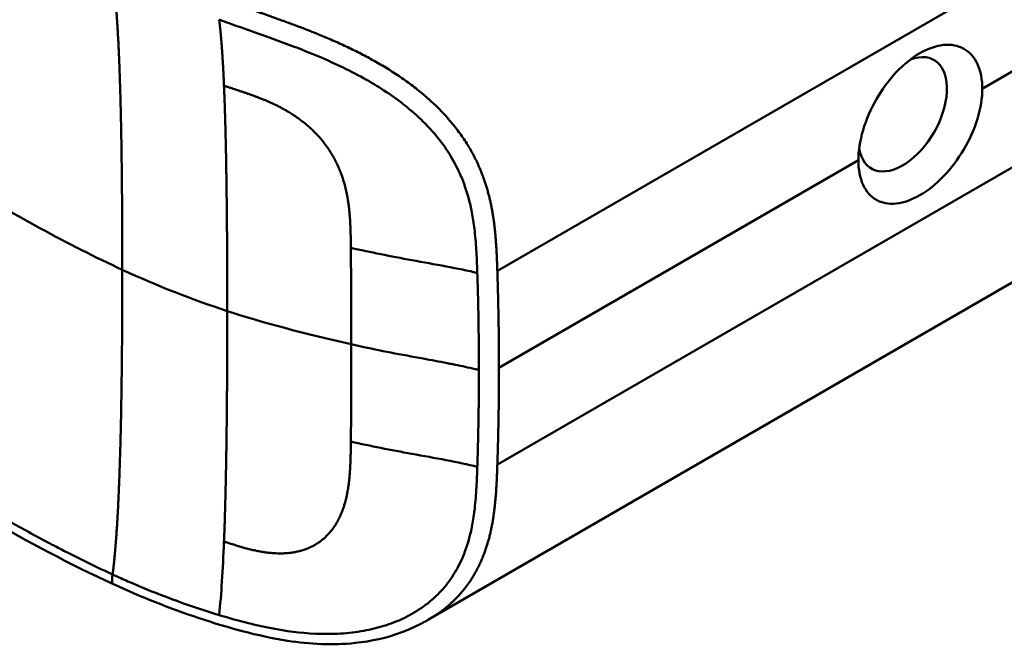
# Model space of a CAD drawing. Header units: millimetres. Extents: x 20 to 833, y 20 to 574.
# Tile 3 of 21: x 222 to 237, y 96 to 105. Entities that reach past the tile are written whole.
import ezdxf

# ---------------------------------------------------------------- set-up
doc = ezdxf.new("R2010")
doc.units = ezdxf.units.MM
doc.header["$LTSCALE"] = 2
doc.layers.add('Sichtbare Kanten(DIN)', color=7, linetype='Continuous', lineweight=50)
doc.layers.add('Sichtbare tangentiale Kanten(DIN)', color=7, linetype='Continuous', lineweight=50)

msp = doc.modelspace()

# ---------------------------------------------------------------- linework, layer by layer
at = {"layer": 'Sichtbare Kanten(DIN)'}
for p, q in [((227.988, 104.14), (227.988, 104.14)), ((238.336, 101.884), (228.026, 95.932))]:
    msp.add_line(p, q, dxfattribs=at)
msp.add_ellipse((235.476, 103.867), major_axis=(0.492, 0.852), ratio=0.57735, start_param=2.540385, end_param=6.888941, dxfattribs=at)
for points, knots in [([(223.077, 96.485), (221.686, 97.124), (220.476, 97.883), (217.173, 99.807), (215.12, 101.002), (206.908, 105.784), (200.749, 109.371), (192.28, 114.303), (189.97, 115.647), (185.928, 118.002), (184.016, 118.926), (182.232, 120.369), (181.928, 120.668), (181.516, 121.225), (181.377, 121.476), (181.207, 121.944), (181.16, 122.16), (181.138, 122.482), (181.138, 122.584), (181.15, 122.767), (181.158, 122.844), (181.175, 122.944), (181.176, 122.953), (181.179, 122.966), (181.179, 122.971), (181.181, 122.978), (181.181, 122.981), (181.182, 122.985), (181.182, 122.987), (181.182, 122.989), (181.183, 122.989), (181.183, 122.99), (181.183, 122.991), (181.183, 122.992), (181.183, 122.992), (181.183, 122.993), (181.183, 122.994), (181.183, 122.994)], [0, 0, 0, 0, 1.330879, 1.330879, 3.517902, 3.517902, 10.078968, 10.078968, 12.539368, 12.539368, 14.385097, 14.385097, 14.827131, 14.827131, 15.157869, 15.157869, 15.425993, 15.425993, 15.548214, 15.548214, 15.639932, 15.639932, 15.648432, 15.648432, 15.652584, 15.652584, 15.654666, 15.654666, 15.655832, 15.655832, 15.656235, 15.656235, 15.656577, 15.656577, 15.657146, 15.657146, 15.657775, 15.657775, 15.657775, 15.657775]), ([(236.728, 104.269), (236.728, 104.41), (236.703, 104.546), (236.601, 104.765), (236.524, 104.847), (236.348, 104.945), (236.238, 104.968), (235.998, 104.943), (235.868, 104.896), (235.625, 104.756), (235.495, 104.653), (235.257, 104.401), (235.149, 104.252), (234.977, 103.953), (234.903, 103.784), (234.805, 103.449), (234.78, 103.285), (234.78, 103.144)], [-1.550092, -1.550092, -1.550092, -1.550092, -1.420561, -1.420561, -1.290997, -1.290997, -1.162206, -1.162206, -1.033415, -1.033415, -0.904355, -0.904355, -0.775296, -0.775296, -0.646001, -0.646001, -0.51674, -0.51674, -0.51674, -0.51674]), ([(236.728, 104.269), (236.728, 104.269), (236.728, 104.269), (236.728, 104.128), (236.703, 103.963), (236.601, 103.63), (236.524, 103.461), (236.348, 103.165), (236.238, 103.017), (235.998, 102.768), (235.868, 102.665), (235.746, 102.595), (235.625, 102.525), (235.495, 102.478), (235.257, 102.452), (235.149, 102.473), (234.977, 102.57), (234.903, 102.651), (234.805, 102.868), (234.78, 103.003), (234.78, 103.144), (234.78, 103.144), (234.78, 103.144)], [1.55009, 1.55009, 1.55009, 1.55009, 1.550123, 1.550123, 1.679687, 1.679687, 1.809251, 1.809251, 1.938041, 1.938041, 2.066832, 2.066832, 2.066832, 2.195892, 2.195892, 2.324951, 2.324951, 2.454246, 2.454246, 2.58354, 2.58354, 2.583573, 2.583573, 2.583573, 2.583573]), ([(228.027, 95.932), (228.025, 95.931), (228.024, 95.93), (228.021, 95.928), (228.019, 95.927), (228.015, 95.925), (228.012, 95.923), (228.004, 95.919), (227.999, 95.916), (227.982, 95.906), (227.97, 95.9), (227.929, 95.877), (227.9, 95.862), (227.783, 95.803), (227.695, 95.765), (227.371, 95.644), (227.124, 95.59), (226.523, 95.527), (226.162, 95.545), (225.334, 95.672), (224.867, 95.805), (223.954, 96.109), (223.504, 96.289), (223.077, 96.485)], [0, 0, 0, 0, 0.001294, 0.001294, 0.00269, 0.00269, 0.005129, 0.005129, 0.009712, 0.009712, 0.019866, 0.019866, 0.046471, 0.046471, 0.126297, 0.126297, 0.333994, 0.333994, 0.625513, 0.625513, 1.018787, 1.018787, 1.429049, 1.429049, 1.429049, 1.429049])]:
    msp.add_open_spline(points, degree=3, knots=knots, dxfattribs=at)
at = {"layer": 'Sichtbare tangentiale Kanten(DIN)'}
for p, q in [((238.992, 107.114), (229.107, 101.406)), ((236.728, 104.269), (239.007, 105.584)), ((238.992, 104.071), (229.107, 98.364)), ((229.132, 99.883), (234.78, 103.144)), ((226.804, 101.769), (226.804, 101.772)), ((226.804, 98.727), (226.804, 98.724)), ((223.059, 96.64), (223.061, 96.639))]:
    msp.add_line(p, q, dxfattribs=at)
for centre, major_axis, ratio, start_param, end_param in [((226.75, 100.007), (0.004, 3.508), 0.017337, 4.783225, 5.238941), ((226.75, 100.372), (0.002, -3.501), 0.017405, 1.081475, 1.537252)]:
    msp.add_ellipse(centre, major_axis=major_axis, ratio=ratio, start_param=start_param, end_param=end_param, dxfattribs=at)
for points, degree in [([(223.213, 101.426), (223.213, 102.561), (223.202, 103.689), (223.181, 104.706), (223.14, 105.499), (223.061, 106.038)], 5), ([(224.811, 104.317), (224.8, 104.565), (224.788, 104.795), (224.773, 105.004), (224.756, 105.19), (224.735, 105.352)], 5), ([(224.811, 104.317), (224.835, 103.751), (224.85, 103.084), (224.858, 102.342), (224.863, 101.561), (224.863, 100.777)], 5), ([(223.213, 101.425), (223.213, 100.291), (223.202, 99.15), (223.181, 98.109), (223.14, 97.268), (223.061, 96.639)], 5), ([(224.863, 100.777), (224.316, 100.955), (223.774, 101.168), (223.213, 101.426)], 3), ([(224.811, 97.155), (224.835, 97.759), (224.85, 98.449), (224.858, 99.205), (224.863, 99.992), (224.863, 100.776)], 5), ([(224.863, 100.777), (225.417, 100.595), (226.067, 100.422), (226.811, 100.255)], 3), ([(224.811, 97.155), (224.793, 96.712), (224.769, 96.324), (224.735, 96.002)], 3)]:
    msp.add_open_spline(points, degree=degree, dxfattribs=at)
for points, degree, knots in [([(229.107, 101.406), (229.106, 101.408), (229.102, 101.551), (229.091, 101.837), (229.061, 102.272), (228.95, 102.86), (228.58, 103.587), (227.966, 104.222), (227.219, 104.716), (226.423, 105.088), (225.796, 105.319), (225.339, 105.477), (225.04, 105.582), (224.892, 105.636)], 5, [0, 0, 0, 0, 0, 0, 0.002102, 0.219803, 0.437505, 0.655206, 0.872907, 1.090608, 1.308309, 1.52601, 1.743633, 1.743633, 1.743633, 1.743633, 1.743633, 1.743633]), ([(224.735, 105.352), (224.751, 105.346), (224.767, 105.341), (224.782, 105.335), (224.878, 105.301), (224.975, 105.266), (225.07, 105.233), (225.223, 105.179), (225.377, 105.125), (225.539, 105.067), (225.65, 105.027), (225.762, 104.986), (225.872, 104.944), (225.982, 104.903), (226.088, 104.861), (226.195, 104.817), (226.231, 104.802), (226.267, 104.787), (226.303, 104.772), (226.432, 104.717), (226.561, 104.659), (226.685, 104.599), (226.81, 104.539), (226.93, 104.476), (227.051, 104.408), (227.156, 104.348), (227.262, 104.283), (227.363, 104.216), (227.464, 104.149), (227.56, 104.08), (227.652, 104.007), (227.676, 103.988), (227.699, 103.969), (227.723, 103.949), (227.826, 103.863), (227.922, 103.773), (228.011, 103.68), (228.1, 103.586), (228.181, 103.489), (228.254, 103.39), (228.323, 103.293), (228.385, 103.195), (228.44, 103.093), (228.495, 102.991), (228.542, 102.885), (228.584, 102.773), (228.587, 102.765), (228.589, 102.757), (228.592, 102.75), (228.636, 102.627), (228.672, 102.495), (228.701, 102.355), (228.718, 102.269), (228.731, 102.187), (228.742, 102.101), (228.743, 102.091), (228.745, 102.081), (228.746, 102.072), (228.759, 101.964), (228.768, 101.853), (228.776, 101.738), (228.783, 101.622), (228.786, 101.536), (228.791, 101.374)], 3, [0, 0, 0, 0, 0.013527, 0.013527, 0.013527, 0.095792, 0.095792, 0.095792, 0.227559, 0.227559, 0.227559, 0.318199, 0.318199, 0.318199, 0.408838, 0.408838, 0.408838, 0.438587, 0.438587, 0.438587, 0.543091, 0.543091, 0.543091, 0.647595, 0.647595, 0.647595, 0.739004, 0.739004, 0.739004, 0.830413, 0.830413, 0.830413, 0.853725, 0.853725, 0.853725, 0.956085, 0.956085, 0.956085, 1.058446, 1.058446, 1.058446, 1.157356, 1.157356, 1.157356, 1.256266, 1.256266, 1.256266, 1.263312, 1.263312, 1.263312, 1.386941, 1.386941, 1.386941, 1.462444, 1.462444, 1.462444, 1.471505, 1.471505, 1.471505, 1.578132, 1.578132, 1.578132, 1.68476, 1.68476, 1.68476, 1.68476]), ([(226.804, 101.772), (226.803, 101.945), (226.798, 102.385), (226.731, 102.893), (226.432, 103.532), (225.85, 103.947), (225.369, 104.139), (224.994, 104.253), (224.811, 104.317)], 5, [0, 0, 0, 0, 0, 0, 0.2492, 0.4992, 0.7492, 0.9992, 0.9992, 0.9992, 0.9992, 0.9992, 0.9992]), ([(223.213, 101.426), (222.786, 101.622), (222.37, 101.833), (221.916, 102.08), (221.462, 102.327), (221.05, 102.568), (220.637, 102.809)], 3, [0, 0, 0, 0, 0.4403832, 0.4403832, 0.4403832, 0.8807664, 0.8807664, 0.8807664, 0.8807664]), ([(228.791, 101.374), (228.502, 101.445), (228.118, 101.512), (227.763, 101.576), (227.43, 101.637), (227.113, 101.7), (226.804, 101.769)], 3, [0, 0, 0, 0, 0.4619377, 0.4619377, 0.4619377, 0.8961211, 0.8961211, 0.8961211, 0.8961211]), ([(228.817, 99.851), (228.817, 99.914), (228.817, 99.977), (228.817, 100.04), (228.815, 100.356), (228.811, 100.671), (228.803, 100.99), (228.801, 101.053), (228.799, 101.116), (228.798, 101.178), (228.796, 101.238), (228.794, 101.301), (228.792, 101.366), (228.792, 101.369), (228.792, 101.371), (228.791, 101.374)], 3, [0, 0, 0, 0, 0.0579521, 0.0579521, 0.0579521, 0.3477131, 0.3477131, 0.3477131, 0.4058533, 0.4058533, 0.4058533, 0.4636935, 0.4636935, 0.4636935, 0.4658128, 0.4658128, 0.4658128, 0.4658128]), ([(229.132, 99.883), (229.132, 99.947), (229.132, 100.01), (229.132, 100.073), (229.131, 100.137), (229.131, 100.2), (229.13, 100.264), (229.13, 100.327), (229.129, 100.391), (229.128, 100.454), (229.128, 100.518), (229.127, 100.581), (229.126, 100.644), (229.125, 100.708), (229.123, 100.771), (229.122, 100.835), (229.121, 100.898), (229.119, 100.961), (229.118, 101.025), (229.116, 101.089), (229.114, 101.153), (229.113, 101.216), (229.111, 101.28), (229.109, 101.343), (229.107, 101.406)], 3, [0.000019, 0.000019, 0.000019, 0.000019, 0.0581611, 0.0581611, 0.0581611, 0.1162844, 0.1162844, 0.1162844, 0.1744076, 0.1744076, 0.1744076, 0.2325309, 0.2325309, 0.2325309, 0.2906542, 0.2906542, 0.2906542, 0.3487774, 0.3487774, 0.3487774, 0.4069007, 0.4069007, 0.4069007, 0.4650424, 0.4650424, 0.4650424, 0.4650424]), ([(226.811, 100.255), (227, 100.212), (227.138, 100.183), (227.307, 100.149), (227.477, 100.115), (227.645, 100.084), (227.814, 100.053), (227.856, 100.045), (227.898, 100.037), (227.94, 100.029), (228.067, 100.006), (228.193, 99.983), (228.319, 99.958), (228.34, 99.954), (228.361, 99.95), (228.382, 99.946), (228.403, 99.942), (228.424, 99.938), (228.445, 99.933), (228.549, 99.912), (228.653, 99.89), (228.756, 99.866), (228.777, 99.861), (228.797, 99.856), (228.817, 99.851)], 3, [0, 0, 0, 0, 0.1300988, 0.1300988, 0.1300988, 0.2601975, 0.2601975, 0.2601975, 0.2927222, 0.2927222, 0.2927222, 0.3902963, 0.3902963, 0.3902963, 0.4065586, 0.4065586, 0.4065586, 0.422821, 0.422821, 0.422821, 0.5041327, 0.5041327, 0.5041327, 0.5203951, 0.5203951, 0.5203951, 0.5203951]), ([(229.107, 98.364), (229.107, 98.364), (229.108, 98.402), (229.11, 98.477), (229.114, 98.59), (229.118, 98.744), (229.122, 98.933), (229.126, 99.123), (229.129, 99.313), (229.131, 99.503), (229.132, 99.655), (229.132, 99.769), (229.132, 99.845), (229.132, 99.883)], 5, [0, 0, 0, 0, 0, 0, 0.00002, 0.0581515, 0.116283, 0.1744144, 0.2325459, 0.2906774, 0.3488089, 0.4069404, 0.465034, 0.465034, 0.465034, 0.465034, 0.465034, 0.465034]), ([(226.804, 98.724), (226.803, 98.551), (226.798, 98.095), (226.73, 97.6), (226.434, 97.057), (225.849, 96.905), (225.37, 96.98), (225.059, 97.078), (224.811, 97.155)], 5, [0, 0, 0, 0, 0, 0, 0.2491944, 0.4991944, 0.7491944, 0.9991944, 0.9991944, 0.9991944, 0.9991944, 0.9991944, 0.9991944]), ([(228.791, 98.331), (228.502, 98.402), (228.118, 98.47), (227.763, 98.534), (227.43, 98.595), (227.113, 98.657), (226.804, 98.727)], 3, [0, 0, 0, 0, 0.461945, 0.461945, 0.461945, 0.8961195, 0.8961195, 0.8961195, 0.8961195]), ([(224.735, 96.002), (225.002, 95.922), (225.276, 95.848), (225.553, 95.795), (225.784, 95.75), (226.015, 95.72), (226.247, 95.709), (226.267, 95.708), (226.287, 95.708), (226.307, 95.707), (226.435, 95.703), (226.564, 95.706), (226.688, 95.715), (226.812, 95.724), (226.932, 95.74), (227.052, 95.764), (227.157, 95.784), (227.263, 95.812), (227.363, 95.845), (227.464, 95.878), (227.56, 95.916), (227.652, 95.961), (227.676, 95.973), (227.7, 95.985), (227.724, 95.998), (227.827, 96.053), (227.924, 96.117), (228.012, 96.186), (228.101, 96.256), (228.182, 96.334), (228.254, 96.416), (228.324, 96.496), (228.386, 96.581), (228.44, 96.672), (228.495, 96.762), (228.542, 96.859), (228.584, 96.964), (228.587, 96.971), (228.59, 96.979), (228.592, 96.985), (228.635, 97.097), (228.671, 97.22), (228.699, 97.352), (228.717, 97.438), (228.73, 97.519), (228.742, 97.606), (228.743, 97.618), (228.745, 97.628), (228.746, 97.639), (228.759, 97.745), (228.768, 97.854), (228.776, 97.969), (228.783, 98.083), (228.786, 98.169), (228.791, 98.331)], 3, [0, 0, 0, 0, 0.230762, 0.230762, 0.230762, 0.423227, 0.423227, 0.423227, 0.439515, 0.439515, 0.439515, 0.543734, 0.543734, 0.543734, 0.647952, 0.647952, 0.647952, 0.739173, 0.739173, 0.739173, 0.830393, 0.830393, 0.830393, 0.854195, 0.854195, 0.854195, 0.956483, 0.956483, 0.956483, 1.058772, 1.058772, 1.058772, 1.157514, 1.157514, 1.157514, 1.256255, 1.256255, 1.256255, 1.263482, 1.263482, 1.263482, 1.383867, 1.383867, 1.383867, 1.461303, 1.461303, 1.461303, 1.471606, 1.471606, 1.471606, 1.578168, 1.578168, 1.578168, 1.684731, 1.684731, 1.684731, 1.684731]), ([(228.027, 95.932), (228.139, 95.996), (228.369, 96.154), (228.675, 96.452), (228.954, 96.955), (229.061, 97.506), (229.091, 97.935), (229.102, 98.22), (229.106, 98.362), (229.107, 98.364)], 5, [0.9013192, 0.9013192, 0.9013192, 0.9013192, 0.9013192, 0.9013192, 1.088696, 1.3063885, 1.5240809, 1.7417733, 1.7438745, 1.7438745, 1.7438745, 1.7438745, 1.7438745, 1.7438745]), ([(220.485, 98.022), (220.532, 97.995), (220.579, 97.967), (220.625, 97.94), (220.682, 97.907), (220.739, 97.874), (220.801, 97.838), (220.914, 97.773), (221.012, 97.716), (221.108, 97.661), (221.116, 97.657), (221.125, 97.652), (221.134, 97.646), (221.235, 97.589), (221.329, 97.535), (221.425, 97.481), (221.53, 97.422), (221.634, 97.365), (221.739, 97.307), (221.844, 97.249), (221.95, 97.193), (222.055, 97.137), (222.086, 97.121), (222.117, 97.104), (222.149, 97.087), (222.227, 97.047), (222.304, 97.007), (222.382, 96.967), (222.493, 96.911), (222.605, 96.856), (222.718, 96.801), (222.831, 96.746), (222.945, 96.692), (223.059, 96.64)], 3, [0, 0, 0, 0, 0.0493687, 0.0493687, 0.0493687, 0.1101418, 0.1101418, 0.1101418, 0.2201433, 0.2201433, 0.2201433, 0.2290985, 0.2290985, 0.2290985, 0.3299892, 0.3299892, 0.3299892, 0.4391613, 0.4391613, 0.4391613, 0.5480388, 0.5480388, 0.5480388, 0.5800984, 0.5800984, 0.5800984, 0.6576871, 0.6576871, 0.6576871, 0.7681813, 0.7681813, 0.7681813, 0.8792555, 0.8792555, 0.8792555, 0.8792555]), ([(223.078, 96.488), (223.068, 96.491), (223.06, 96.5), (223.056, 96.516), (223.05, 96.544), (223.054, 96.589), (223.059, 96.64)], 3, [0.4569914, 0.4569914, 0.4569914, 0.4569914, 0.6504188, 0.6504188, 0.6504188, 1, 1, 1, 1]), ([(223.061, 96.639), (223.067, 96.636), (223.073, 96.633), (223.078, 96.631), (223.152, 96.597), (223.229, 96.563), (223.301, 96.531), (223.486, 96.45), (223.688, 96.368), (223.888, 96.291), (223.905, 96.285), (223.923, 96.278), (223.94, 96.272), (223.992, 96.252), (224.044, 96.233), (224.096, 96.214), (224.304, 96.139), (224.517, 96.068), (224.735, 96.002)], 3, [0, 0, 0, 0, 0.0053162, 0.0053162, 0.0053162, 0.0755048, 0.0755048, 0.0755048, 0.2568405, 0.2568405, 0.2568405, 0.2725259, 0.2725259, 0.2725259, 0.3194664, 0.3194664, 0.3194664, 0.5075707, 0.5075707, 0.5075707, 0.5075707])]:
    msp.add_open_spline(points, degree=degree, knots=knots, dxfattribs=at)
msp.add_rational_spline([(228.817, 99.851), (228.817, 99.819), (228.817, 99.788), (228.817, 99.756), (228.817, 99.724), (228.817, 99.693), (228.817, 99.662), (228.816, 99.409), (228.812, 99.157), (228.807, 98.905), (228.806, 98.844), (228.804, 98.782), (228.803, 98.716), (228.801, 98.649), (228.799, 98.586), (228.798, 98.526), (228.796, 98.466), (228.794, 98.404), (228.792, 98.338), (228.792, 98.336), (228.792, 98.333), (228.791, 98.331)], [1, 1, 1, 1, 1.00008958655, 1.00008958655, 1, 1, 1, 1, 1.00223380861, 1.00223380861, 1, 1.00382742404, 1.00382742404, 1, 1.00355055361, 1.00355055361, 1, 1, 1, 1], degree=3, knots=[0, 0, 0, 0, 0.0289474, 0.0289474, 0.0289474, 0.0578949, 0.0578949, 0.0578949, 0.2897354, 0.2897354, 0.2897354, 0.347694, 0.347694, 0.347694, 0.4058538, 0.4058538, 0.4058538, 0.4636922, 0.4636922, 0.4636922, 0.4658129, 0.4658129, 0.4658129, 0.4658129], dxfattribs=at)

doc.saveas('drawing.dxf')
